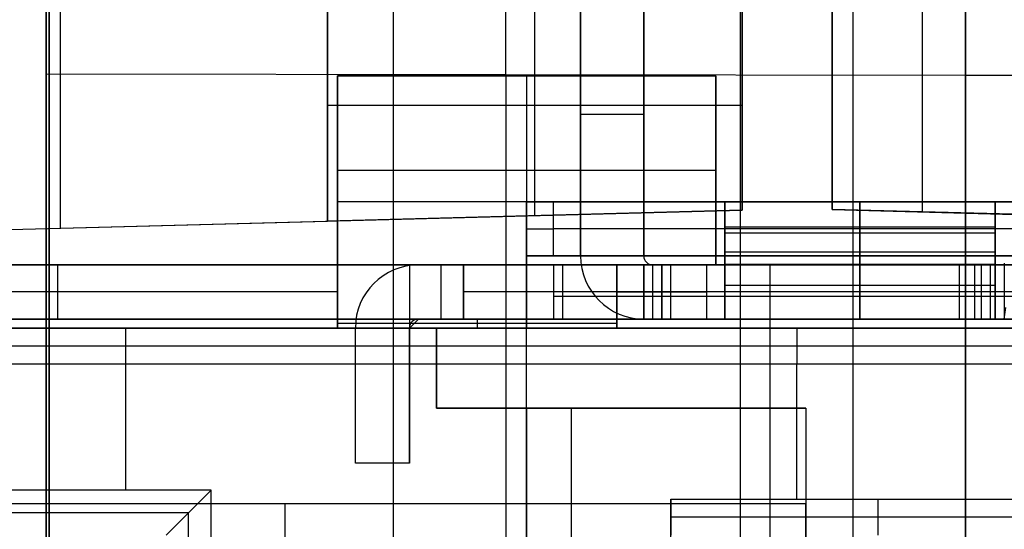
# Model space of a CAD drawing. Extents: x -9 to 8, y 1 to 147.
# Tile 107 of 181: x -4.51 to 0.96, y 95.14 to 97.97. Entities that reach past the tile are written whole.
import ezdxf

# ---------------------------------------------------------------- set-up
doc = ezdxf.new("R2010")
doc.units = 0
doc.layers.add('DEFAULT', color=7, linetype='CONTINUOUS')

msp = doc.modelspace()

# ---------------------------------------------------------------- linework, layer by layer
at = {"layer": 'DEFAULT', "color": 7}
for p, q in [((-0.51, 113.8602, -86.3839), (-0.51, 64.874, -86.3839)), ((0.115, 113.8766, -86.3675), (0.115, 64.8576, -86.3675)), ((0.74, 113.8929, -86.3512), (0.74, 64.8413, -86.3512)), ((-0.51, 108.8312, -98.4118), (-0.51, 61.875, -98.4118)), ((-2.435, 108.7816, -98.4622), (-2.435, 61.9254, -98.4622)), ((-4.36, 108.7321, -98.5126), (-4.36, 61.9758, -98.5126)), ((-0.51, 107.6335, -95.1478), (-0.51, 71.1007, -95.1478)), ((-4.36, 97.6674, -100.7782), (-4.36, 102.6608, -101.2776)), ((-1.81, 97.6641, -100.845), (-1.81, 102.6608, -101.3447)), ((0.74, 97.6608, -100.9118), (0.74, 102.6608, -101.4118)), ((-4.36, 61.9758, -100.7782), (-4.36, 97.6674, -100.7782)), ((-4.36, 97.6674, -100.7782), (0.74, 97.6608, -100.9118)), ((-1.81, 97.6641, -100.845), (-1.81, 61.9091, -100.845)), ((0.74, 97.6608, -100.9118), (5.84, 97.6674, -100.7782)), ((0.74, 61.8423, -100.9118), (0.74, 97.6608, -100.9118))]:
    msp.add_line(p, q, dxfattribs=at)
at = {"layer": 'DEFAULT', "color": 254}
for p, q in [((-4.3443, 110.2689, -98.3037), (-4.3443, 69.6858, -98.3037)), ((-4.3443, 72.1866, -100.8046), (-4.3443, 107.768, -100.8046)), ((-4.2823, 102.7384, -17.8784), (-4.2823, 96.8125, -17.8784)), ((-0.4993, 96.9116, -17.7793), (-0.4993, 102.4134, -17.7793)), ((-1.395, 96.6576, -26.0801), (-1.395, 98.2276, -26.0801)), ((-1.395, 98.2276, -28.0801), (-1.395, 96.6576, -28.0801)), ((-1.395, 96.6576, -27.0801), (-1.395, 98.2276, -27.0801)), ((-1.045, 98.2276, -26.0801), (-1.045, 96.6576, -26.0801)), ((-1.045, 96.6576, -28.0801), (-1.045, 98.2276, -28.0801)), ((-1.045, 96.6576, -27.0801), (-1.045, 98.2276, -27.0801)), ((-0.4993, 98.1379, -19.0197), (-0.4993, 96.9116, -19.0197)), ((-1.6493, 96.8815, -19.0599), (-1.6493, 98.0978, -19.0599)), ((-2.7993, 96.8514, -20.8406), (-2.7993, 98.0576, -20.8406)), ((-2.7993, 98.0576, -19.1001), (-2.7993, 96.8514, -19.1001)), ((-2.7993, 96.8514, -19.9703), (-2.7993, 98.0576, -19.9703)), ((-2.745, 96.6076, -19.5001), (-2.745, 97.6576, -19.5001)), ((-2.745, 97.6576, -19.5001), (-2.745, 97.6576, -24.6501)), ((-2.745, 97.6576, -24.6501), (-2.745, 96.2576, -24.6501)), ((-2.745, 97.6576, -24.6501), (-0.645, 97.6576, -24.6501)), ((-0.645, 97.6576, -19.5001), (-2.745, 97.6576, -19.5001)), ((-2.745, 96.2576, -22.0751), (-2.745, 97.6576, -22.0751)), ((-0.645, 97.6576, -22.0751), (-2.745, 97.6576, -22.0751)), ((-1.695, 97.6576, -24.6501), (-1.695, 96.2576, -24.6501)), ((-1.695, 97.6576, -19.5001), (-1.695, 96.6076, -19.5001)), ((-1.695, 97.6576, -24.6501), (-1.695, 97.6576, -19.5001)), ((-0.645, 97.6576, -24.6501), (-0.645, 96.6076, -24.6501)), ((-0.645, 97.6576, -24.6501), (-0.645, 97.6576, -19.5001)), ((-0.645, 97.6576, -19.5001), (-0.645, 96.6076, -19.5001)), ((-0.645, 96.6076, -22.0751), (-0.645, 97.6576, -22.0751)), ((-2.7993, 97.4947, -19.1001), (-0.4993, 97.4947, -19.0197)), ((-2.7993, 97.4545, -19.1001), (-2.7993, 97.4545, -20.8406)), ((-1.395, 97.4426, -28.0801), (-1.395, 97.4426, -26.0801)), ((-1.045, 97.4426, -28.0801), (-1.395, 97.4426, -28.0801)), ((-1.045, 97.4426, -26.0801), (-1.395, 97.4426, -26.0801)), ((-1.045, 97.4426, -26.0801), (-1.045, 97.4426, -28.0801)), ((-0.645, 97.1326, -19.5001), (-2.745, 97.1326, -19.5001)), ((-0.645, 97.1326, -19.5001), (-0.645, 97.1326, -24.6501)), ((-2.745, 96.9576, -24.6501), (-2.745, 96.9576, -19.5001)), ((-0.645, 96.9576, -24.6501), (-2.745, 96.9576, -24.6501)), ((-1.695, 96.9576, -38.4501), (5.455, 96.9576, -38.4501)), ((-1.695, 96.6576, -35.1201), (-1.695, 96.9576, -35.1201)), ((-1.695, 96.9576, -35.1201), (-1.695, 96.9576, -38.4501)), ((-1.695, 96.9576, -35.1201), (-1.545, 96.9576, -34.9701)), ((-1.695, 96.6576, -36.9601), (-1.695, 96.9576, -36.9601)), ((-0.595, 96.9576, -36.7101), (-1.695, 96.9576, -36.7101)), ((-1.545, 96.9576, -34.9701), (5.305, 96.9576, -34.9701)), ((-1.545, 96.6576, -34.9701), (-1.545, 96.9576, -34.9701)), ((0.905, 96.9576, -36.1701), (-0.595, 96.9576, -36.1701)), ((-0.595, 96.9576, -36.1701), (-0.595, 96.9576, -36.3238)), ((-0.595, 96.9576, -36.3238), (-0.595, 96.9576, -37.5701)), ((-0.595, 96.9576, -37.5701), (0.905, 96.9576, -37.5701)), ((-0.595, 96.9576, -36.3238), (-0.595, 96.6576, -37.4435)), ((0.905, 96.9576, -36.3238), (-0.595, 96.9576, -36.3238)), ((-0.595, 96.9576, -36.1701), (-0.595, 96.6576, -36.1701)), ((-0.595, 96.6576, -37.5701), (-0.595, 96.9576, -37.5701)), ((-0.595, 96.9576, -36.3238), (-0.595, 96.6777, -36.2488)), ((-0.595, 96.6576, -36.247), (-0.595, 96.9576, -36.247)), ((-0.595, 96.7907, -36.947), (-0.595, 96.9576, -36.947)), ((0.155, 96.6093, -37.6237), (0.155, 96.9576, -36.3238)), ((0.155, 96.6576, -36.1701), (0.155, 96.9576, -36.1701)), ((0.155, 96.9576, -37.5701), (0.155, 96.6576, -37.5701)), ((0.155, 96.9576, -36.3238), (0.155, 96.6777, -36.2488)), ((0.905, 96.9576, -37.5701), (0.905, 96.9576, -36.3238)), ((0.905, 96.9576, -36.3238), (0.905, 96.9576, -36.1701)), ((0.905, 96.6576, -37.4435), (0.905, 96.9576, -36.3238)), ((0.905, 96.6576, -36.1701), (0.905, 96.9576, -36.1701)), ((0.905, 96.9576, -37.5701), (0.905, 96.6576, -37.5701)), ((0.905, 96.6777, -36.2488), (0.905, 96.9576, -36.3238)), ((5.455, 96.9576, -36.7101), (0.905, 96.9576, -36.7101)), ((0.905, 96.6576, -36.247), (0.905, 96.9576, -36.247)), ((0.905, 96.7907, -36.947), (0.905, 96.9576, -36.947)), ((-6.3793, 96.7576, -17.9333), (-0.4993, 96.9116, -17.7793)), ((-0.4993, 96.9116, -19.0197), (-2.7993, 96.8514, -19.1001)), ((-0.4993, 96.9116, -19.0197), (-0.4993, 96.9116, -17.7793)), ((-6.3793, 96.7576, -19.6671), (-2.7993, 96.8514, -19.6671)), ((-6.3443, 96.7585, -20.9334), (-2.7993, 96.8514, -20.8406)), ((-3.4393, 96.8346, -17.8563), (-3.4393, 96.8346, -20.8574)), ((-2.7993, 96.8514, -19.1001), (-2.7993, 96.8514, -20.8406)), ((0.905, 96.8177, -36.2863), (-0.595, 96.8177, -36.2863)), ((5.305, 96.8076, -34.9701), (-1.545, 96.8076, -34.9701)), ((-0.595, 96.8076, -36.2837), (-0.595, 96.8076, -36.1701)), ((0.905, 96.8076, -36.1701), (-0.595, 96.8076, -36.1701)), ((0.905, 96.8076, -37.5701), (-0.595, 96.8076, -37.5701)), ((-0.595, 96.8076, -37.5701), (-0.595, 96.8076, -36.8837)), ((0.905, 96.7835, -36.9738), (-0.595, 96.7835, -36.9738)), ((0.905, 96.8076, -36.1701), (0.905, 96.8076, -36.2837)), ((0.905, 96.8076, -36.8837), (0.905, 96.8076, -37.5701)), ((-1.695, 96.6076, -38.5001), (-1.695, 96.6576, -38.4501)), ((-1.695, 96.6576, -38.4501), (-1.695, 96.6576, -35.1201)), ((5.455, 96.6576, -38.4501), (-1.695, 96.6576, -38.4501)), ((-0.595, 96.6576, -36.7101), (-1.695, 96.6576, -36.7101)), ((-1.545, 96.6576, -34.9701), (5.305, 96.6576, -34.9701)), ((-1.395, 96.6576, -26.0801), (-1.395, 96.6576, -28.0801)), ((-1.045, 96.6576, -26.0801), (-1.045, 96.6576, -28.0801)), ((-0.595, 96.6777, -36.2488), (-0.595, 96.6576, -36.3238)), ((0.905, 96.6777, -36.2488), (-0.595, 96.6777, -36.2488)), ((-0.595, 96.6576, -36.3238), (-0.595, 96.6576, -37.4435)), ((-0.595, 96.6576, -36.1701), (-0.595, 96.6576, -36.3238)), ((0.905, 96.6576, -36.1701), (-0.595, 96.6576, -36.1701)), ((-0.595, 96.6576, -37.5701), (0.905, 96.6576, -37.5701)), ((-0.595, 96.6576, -37.4435), (-0.595, 96.6576, -37.5701)), ((-0.595, 96.6576, -37.4435), (-0.595, 96.6093, -37.6237)), ((-0.595, 96.6076, -36.5104), (-0.595, 96.6576, -36.3238)), ((-0.595, 96.6076, -36.9802), (-0.595, 96.6576, -36.9802)), ((0.155, 96.6777, -36.2488), (0.155, 96.3076, -37.6301)), ((0.905, 96.6576, -36.3238), (0.905, 96.6777, -36.2488)), ((0.905, 96.6576, -36.3238), (0.905, 96.6576, -37.4435)), ((0.905, 96.6576, -36.3238), (0.905, 96.6576, -36.1701)), ((0.905, 96.6576, -37.5701), (0.905, 96.6576, -37.4435)), ((0.905, 96.6576, -37.4435), (0.905, 96.6093, -37.6237)), ((0.905, 96.6076, -36.5104), (0.905, 96.6576, -36.3238)), ((0.905, 96.6076, -36.9802), (0.905, 96.6576, -36.9802)), ((5.455, 96.6576, -36.7101), (0.905, 96.6576, -36.7101)), ((-6.145, 96.6076, -18.4501), (5.455, 96.6076, -18.4501)), ((-2.745, 96.6076, -20.6751), (-6.1439, 96.6076, -20.6751)), ((-2.745, 96.6076, -20.9501), (-5.845, 96.6076, -20.9501)), ((-4.295, 96.3076, -20.9501), (-4.295, 96.6076, -20.9501)), ((-0.645, 96.6076, -19.5001), (-2.745, 96.6076, -19.5001)), ((-2.745, 96.6076, -19.5001), (-2.745, 96.6076, -20.9501)), ((-2.745, 96.3076, -20.9501), (-2.745, 96.6076, -20.9501)), ((-2.345, 96.6039, -33.0001), (-2.345, 96.2576, -33.0001)), ((-2.295, 96.6076, -34.0001), (-1.695, 96.6076, -34.0001)), ((-2.295, 96.6076, -33.0001), (-2.295, 96.6076, -34.0001)), ((-2.045, 96.6076, -33.0001), (-2.295, 96.6076, -33.0001)), ((-2.17, 96.6076, -34.0001), (-2.17, 96.3076, -34.0001)), ((-2.045, 96.6076, -28.5801), (-2.045, 96.6076, -33.0001)), ((-0.945, 96.6076, -28.5801), (-2.045, 96.6076, -28.5801)), ((-2.045, 96.6076, -33.0001), (-2.045, 96.3076, -33.0001)), ((-2.045, 96.6076, -28.5801), (-2.045, 96.3076, -28.5801)), ((5.455, 96.6076, -30.6251), (-2.045, 96.6076, -30.6251)), ((-2.045, 96.3076, -30.7901), (-2.045, 96.6076, -30.7901)), ((-1.695, 80.4076, -38.8001), (-1.695, 96.6076, -38.8001)), ((-1.695, 96.6076, -38.8001), (5.455, 96.6076, -38.8001)), ((-1.695, 96.6076, -34.0001), (-1.695, 96.6076, -38.0501)), ((-1.695, 80.4076, -38.5001), (-1.695, 96.6076, -38.5001)), ((-1.695, 96.3076, -38.0501), (-1.695, 96.6076, -38.0501)), ((-1.695, 96.6076, -34.0001), (-1.695, 96.3076, -34.0001)), ((-1.695, 96.6076, -38.5001), (5.455, 96.6076, -38.5001)), ((-1.695, 96.3076, -36.0251), (-1.695, 96.6076, -36.0251)), ((-1.545, 96.6076, -38.2001), (5.455, 96.6076, -38.2001)), ((-1.545, 96.6076, -38.2001), (-1.545, 96.3076, -38.2001)), ((-1.495, 96.6076, -28.5801), (-1.495, 96.3076, -28.5801)), ((-1.195, 96.6076, -20.9903), (-1.195, 96.3076, -20.9901)), ((-1.195, 96.6076, -24.6501), (-1.195, 96.6076, -20.9903)), ((-1.045, 96.6076, -24.6501), (-1.195, 96.6076, -24.6501)), ((-1.195, 96.6076, -24.6501), (-1.195, 96.2576, -24.6501)), ((-1.0274, 96.6076, -22.8202), (-1.195, 96.6076, -22.8202)), ((-1.195, 96.2576, -22.0751), (-1.195, 96.6076, -22.0751)), ((-1.045, 96.3076, -21.2501), (-1.045, 96.6076, -21.2501)), ((-1.045, 96.6076, -25.5801), (-0.945, 96.6076, -25.5801)), ((-1.045, 96.6076, -24.6501), (-1.045, 96.6076, -25.5801)), ((-0.645, 96.6076, -24.6501), (-1.045, 96.6076, -24.6501)), ((-1.045, 96.6076, -25.5801), (-1.045, 96.3076, -25.5801)), ((-1.045, 96.6076, -23.2001), (-1.045, 96.3076, -23.2001)), ((-1.045, 96.6076, -24.6501), (-1.045, 96.6076, -23.2001)), ((-1.045, 96.6076, -21.2501), (-1.045, 96.6076, -22.7501)), ((-1.045, 96.3076, -22.7501), (-1.045, 96.6076, -22.7501)), ((-1.045, 96.3076, -24.3901), (-1.045, 96.6076, -24.3901)), ((-1.045, 96.3076, -22.0001), (-1.045, 96.6076, -22.0001)), ((-0.995, 96.6076, -28.0801), (-0.945, 96.6076, -28.0801)), ((-0.995, 96.6076, -26.0801), (-0.995, 96.6076, -28.0801)), ((-0.945, 96.6076, -26.0801), (-0.995, 96.6076, -26.0801)), ((-0.995, 96.3076, -25.5801), (-0.995, 96.6076, -25.5801)), ((-0.945, 96.6076, -28.0801), (-0.945, 96.3076, -28.0801)), ((-0.945, 96.6076, -28.5801), (-0.945, 96.3076, -28.5801)), ((-0.945, 96.6076, -25.5801), (-0.945, 96.3076, -25.5801)), ((-0.945, 96.3076, -26.0801), (-0.945, 96.6076, -26.0801)), ((-0.92, 96.6076, -22.8979), (-0.92, 96.6076, -23.0522)), ((-0.895, 96.6076, -23.0501), (-0.645, 96.6076, -23.0501)), ((-0.895, 96.3076, -23.0501), (-0.895, 96.6076, -23.0501)), ((-0.895, 96.6076, -22.9001), (-0.645, 96.6076, -22.9001)), ((-0.895, 96.3076, -22.9001), (-0.895, 96.6076, -22.9001)), ((-0.695, 96.3076, -28.3301), (-0.695, 96.6076, -28.3301)), ((-0.695, 96.3076, -25.8301), (-0.695, 96.6076, -25.8301)), ((5.305, 96.6076, -22.9001), (-0.645, 96.6076, -22.9001)), ((-0.645, 96.6076, -22.9001), (-0.645, 96.6076, -19.5001)), ((5.455, 96.6076, -23.0501), (-0.645, 96.6076, -23.0501)), ((-0.645, 96.6076, -23.0501), (-0.645, 96.6076, -24.6501)), ((-0.645, 96.6076, -22.9001), (-0.645, 96.6076, -23.0501)), ((0.7937, 96.6076, -20.6751), (-0.645, 96.6076, -20.6751)), ((-0.595, 96.6326, -37.5368), (-0.595, 96.6326, -36.4171)), ((-0.595, 96.6093, -37.6237), (-0.595, 96.6076, -37.6366)), ((0.905, 96.6093, -37.6237), (-0.595, 96.6093, -37.6237)), ((-0.595, 96.6076, -36.1801), (0.905, 96.6076, -36.1801)), ((-0.595, 96.6076, -36.5104), (-0.595, 96.6076, -36.1801)), ((-0.595, 96.6076, -37.6366), (-0.595, 96.6076, -36.5104)), ((0.905, 96.6076, -37.6366), (-0.595, 96.6076, -37.6366)), ((-0.595, 96.6076, -36.1801), (-0.595, 96.3076, -36.1801)), ((-0.595, 96.3076, -37.6301), (-0.595, 96.6076, -36.5104)), ((-0.345, 96.6076, -18.4501), (-0.345, 96.6076, -22.9001)), ((0.155, 96.3076, -36.1801), (0.155, 96.6076, -36.1801)), ((0.955, 96.6076, -18.9001), (0.705, 96.6076, -18.9001)), ((0.705, 96.6076, -18.9001), (0.705, 96.3076, -18.9001)), ((0.705, 96.6076, -18.9001), (0.88, 96.6076, -22.4001)), ((0.7925, 96.3076, -20.6501), (0.7925, 96.6076, -20.6501)), ((0.83, 96.3076, -18.9001), (0.83, 96.6076, -18.9001)), ((0.88, 96.6076, -22.4001), (2.73, 96.6076, -22.4001)), ((0.88, 96.3076, -22.4001), (0.88, 96.6076, -22.4001)), ((0.905, 96.6326, -37.5368), (0.905, 96.6326, -36.4171)), ((0.905, 96.6076, -36.1801), (0.905, 96.6076, -36.5104)), ((0.905, 96.6076, -36.5104), (0.905, 96.6076, -37.6366)), ((0.905, 96.3076, -36.1801), (0.905, 96.6076, -36.1801)), ((0.905, 96.6076, -36.5104), (0.905, 96.3076, -37.6301)), ((0.955, 96.6076, -18.9001), (0.9564, 96.6167, -18.9287)), ((2.655, 96.6076, -18.9001), (0.955, 96.6076, -18.9001)), ((0.955, 96.6076, -18.9001), (0.955, 96.3076, -18.9001)), ((-0.595, 96.3076, -36.9051), (-0.595, 96.5019, -36.9051)), ((0.905, 96.4927, -36.9395), (-0.595, 96.4927, -36.9395)), ((0.905, 96.3076, -36.9051), (0.905, 96.5019, -36.9051)), ((-2.745, 96.4576, -20.9501), (-5.845, 96.4576, -20.9501)), ((-2.045, 96.4576, -28.5801), (-2.045, 96.4576, -33.0001)), ((-0.945, 96.4576, -28.5801), (-2.045, 96.4576, -28.5801)), ((-1.695, 96.4576, -34.0001), (-1.695, 96.4576, -38.0501)), ((5.7578, 96.4326, -38.2001), (-1.545, 96.4326, -38.2001)), ((-1.195, 96.4326, -24.6501), (-1.195, 96.4326, -20.9902)), ((-0.945, 96.4576, -25.5801), (-1.045, 96.4576, -25.5801)), ((-1.045, 96.4576, -23.2001), (-1.045, 96.4576, -25.5801)), ((-1.045, 96.4576, -21.2501), (-1.045, 96.4576, -22.7501)), ((5.305, 96.4576, -22.9001), (-0.895, 96.4576, -22.9001)), ((5.7578, 96.4326, -23.0501), (-0.895, 96.4326, -23.0501)), ((0.905, 96.4576, -36.1801), (-0.595, 96.4576, -36.1801)), ((-0.595, 96.4576, -37.0703), (-0.595, 96.4576, -36.1801)), ((0.955, 96.4576, -18.9001), (0.705, 96.4576, -18.9001)), ((0.88, 96.4576, -22.4001), (0.705, 96.4576, -18.9001)), ((2.73, 96.4576, -22.4001), (0.88, 96.4576, -22.4001)), ((0.905, 96.4576, -36.1801), (0.905, 96.4576, -37.0703)), ((0.955, 96.3076, -18.9001), (0.965, 96.3709, -19.1008)), ((5.455, 96.3076, -18.4501), (-6.145, 96.3076, -18.4501)), ((-2.745, 96.3076, -20.6751), (-6.1439, 96.3076, -20.6751)), ((-5.845, 96.3076, -20.9501), (-2.745, 96.3076, -20.9501)), ((-2.745, 96.3076, -19.5001), (-1.195, 96.3076, -19.5001)), ((-2.745, 96.3076, -20.9501), (-2.745, 96.3076, -19.5001)), ((-2.745, 96.2576, -19.5001), (-2.745, 96.3076, -19.5001)), ((-1.195, 96.2826, -19.5001), (-2.745, 96.2826, -19.5001)), ((-2.295, 96.3076, -33.0001), (-2.345, 96.2576, -33.0001)), ((-1.695, 96.3076, -34.0001), (-2.295, 96.3076, -34.0001)), ((-2.045, 96.3076, -33.0001), (-2.295, 96.3076, -33.0001)), ((-2.295, 96.3076, -33.0001), (-2.295, 96.3076, -34.0001)), ((-2.045, 96.3076, -28.5801), (-2.045, 96.3076, -33.0001)), ((-0.945, 96.3076, -28.5801), (-2.045, 96.3076, -28.5801)), ((5.455, 96.3076, -30.6251), (-2.045, 96.3076, -30.6251)), ((-1.97, 96.3076, -19.5001), (-1.97, 96.2576, -19.5001)), ((-1.695, 96.3076, -34.0001), (-1.695, 96.3076, -38.0501)), ((-1.545, 96.3076, -38.2001), (5.455, 96.3076, -38.2001)), ((-1.195, 96.3076, -19.5001), (-1.195, 96.3076, -20.9901)), ((-1.195, 96.3076, -19.5001), (-1.195, 96.2576, -19.5001)), ((0.7937, 96.3076, -20.6751), (-1.195, 96.3076, -20.6751)), ((-1.045, 96.3076, -21.2501), (-1.045, 96.3076, -22.7501)), ((-1.045, 96.3076, -22.7501), (-0.895, 96.3076, -22.9001)), ((-1.045, 96.3076, -25.5801), (-0.945, 96.3076, -25.5801)), ((-1.045, 96.3076, -25.5801), (-1.045, 96.3076, -23.2001)), ((-1.045, 96.3076, -26.0801), (-0.945, 96.3076, -26.0801)), ((-1.045, 96.3076, -28.0801), (-1.045, 96.3076, -26.0801)), ((-0.945, 96.3076, -28.0801), (-1.045, 96.3076, -28.0801)), ((-0.895, 96.3076, -22.9001), (5.305, 96.3076, -22.9001)), ((5.455, 96.3076, -23.0501), (-0.895, 96.3076, -23.0501)), ((-0.595, 96.3076, -36.1801), (0.905, 96.3076, -36.1801)), ((-0.595, 96.3076, -37.6301), (0.905, 96.3076, -37.6301)), ((-0.595, 96.3076, -36.1801), (-0.595, 96.3076, -37.6301)), ((-0.345, 96.3076, -22.9001), (-0.345, 96.3076, -18.4501)), ((0.705, 96.3076, -18.9001), (0.955, 96.3076, -18.9001)), ((0.88, 96.3076, -22.4001), (0.705, 96.3076, -18.9001)), ((2.73, 96.3076, -22.4001), (0.88, 96.3076, -22.4001)), ((0.905, 96.3076, -37.6301), (0.905, 96.3076, -36.1801)), ((0.955, 96.3076, -18.9001), (2.655, 96.3076, -18.9001)), ((-2.195, 96.2576, -31.8501), (-6.145, 96.2576, -31.8501)), ((-6.145, 96.2576, -18.4001), (5.455, 96.2576, -18.4001)), ((-6.145, 96.2576, -18.1001), (5.455, 96.2576, -18.1001)), ((5.255, 96.2576, -28.4251), (-6.145, 96.2576, -28.4251)), ((-5.645, 96.2576, -18.6501), (5.255, 96.2576, -18.6501)), ((-3.92, 96.2576, -31.8501), (-3.92, 95.3576, -31.8501)), ((-1.195, 96.2576, -19.5001), (-2.745, 96.2576, -19.5001)), ((-2.745, 96.2576, -19.5001), (-2.745, 96.2576, -24.6501)), ((-2.745, 96.2576, -24.6501), (-1.195, 96.2576, -24.6501)), ((-2.645, 95.5076, -34.0001), (-2.645, 96.2576, -34.0001)), ((-2.645, 95.5076, -33.0001), (-2.645, 96.2576, -33.0001)), ((-2.645, 96.2576, -34.0001), (-2.645, 96.2576, -33.0001)), ((-2.645, 95.5076, -33.5001), (-2.645, 96.2576, -33.5001)), ((-2.345, 96.2576, -34.0001), (-2.345, 95.5076, -34.0001)), ((-2.345, 96.2576, -33.0001), (-2.345, 95.5076, -33.0001)), ((-2.345, 96.2576, -34.0001), (-2.345, 96.2576, -33.0001)), ((-2.345, 95.5076, -33.5001), (-2.345, 96.2576, -33.5001)), ((5.255, 96.2576, -38.2001), (-2.195, 96.2576, -38.2001)), ((-2.195, 96.2576, -38.2001), (-2.195, 96.2576, -31.8501)), ((-2.195, 96.2576, -31.8501), (-2.195, 95.8126, -31.8501)), ((-2.195, 96.0576, -38.4001), (-2.195, 96.2576, -38.2001)), ((-2.195, 95.8126, -35.1251), (-2.195, 96.2576, -35.1251)), ((-1.195, 96.2576, -24.6501), (-1.195, 96.2576, -19.5001)), ((-0.445, 96.2576, -18.6501), (-0.445, 96.2576, -38.2001)), ((-0.345, 96.2576, -18.4001), (-0.345, 94.8576, -18.4001)), ((-0.345, 96.2576, -18.1001), (-0.345, 94.8576, -18.1001)), ((-0.1952, 96.2576, -18.6501), (-0.1952, 96.0576, -18.4501)), ((5.2549, 96.1576, -18.5501), (-5.6452, 96.1576, -18.5501)), ((5.255, 96.1576, -38.3001), (-2.195, 96.1576, -38.3001)), ((5.2549, 96.0576, -18.4501), (-5.6453, 96.0576, -18.4501)), ((-2.345, 96.0576, -34.0001), (-2.645, 96.0576, -34.0001)), ((-2.345, 96.0576, -33.0001), (-2.645, 96.0576, -33.0001)), ((-2.195, 96.0576, -38.4001), (-2.195, 95.8126, -38.4001)), ((5.255, 96.0576, -38.4001), (-2.195, 96.0576, -38.4001)), ((-0.1952, 95.3076, -18.4501), (-0.1952, 96.0576, -18.4501)), ((-2.195, 96.0351, -31.8501), (-2.195, 96.0351, -38.4001)), ((-2.645, 95.8826, -34.0001), (-2.645, 95.8826, -33.0001)), ((-2.345, 95.8826, -33.0001), (-2.345, 95.8826, -34.0001)), ((-2.195, 95.8126, -38.4001), (-0.145, 95.8126, -38.4001)), ((-2.195, 95.8126, -31.8501), (-2.195, 95.8126, -38.4001)), ((-2.195, 95.8126, -31.8501), (-1.695, 95.8126, -31.8501)), ((-0.145, 95.8126, -35.1251), (-2.195, 95.8126, -35.1251)), ((-1.695, 95.8126, -31.8501), (-1.695, 94.7576, -31.8501)), ((-0.145, 95.8126, -34.6001), (-1.695, 95.8126, -34.6001)), ((-1.695, 95.8126, -34.6001), (-1.695, 95.8126, -31.8501)), ((-1.695, 95.8126, -34.6001), (-1.695, 94.7576, -34.6001)), ((-1.695, 94.7576, -33.2251), (-1.695, 95.8126, -33.2251)), ((-1.445, 93.7159, -34.6001), (-1.445, 95.8126, -34.6001)), ((-1.17, 95.8126, -38.4001), (-1.17, 95.8126, -34.6001)), ((-0.145, 95.8126, -38.4001), (-0.145, 91.6776, -38.4001)), ((-0.145, 95.8126, -34.6001), (-0.145, 93.7159, -34.6001)), ((-0.145, 95.8126, -38.4001), (-0.145, 95.8126, -34.6001)), ((-2.345, 95.5076, -34.0001), (-2.645, 95.5076, -34.0001)), ((-2.345, 95.5076, -33.0001), (-2.645, 95.5076, -33.0001)), ((-2.645, 95.5076, -34.0001), (-2.645, 95.5076, -33.0001)), ((-2.345, 95.5076, -33.5001), (-2.645, 95.5076, -33.5001)), ((-2.495, 95.5076, -33.0001), (-2.495, 95.5076, -34.0001)), ((-2.345, 95.5076, -33.0001), (-2.345, 95.5076, -34.0001)), ((-3.445, 95.3576, -31.8501), (-5.695, 95.3576, -31.8501)), ((-3.445, 95.3576, -31.8501), (-3.695, 95.1076, -31.3501)), ((-3.445, 93.5076, -31.8501), (-3.445, 95.3576, -31.8501)), ((-0.145, 95.2826, -37.2501), (-4.925, 95.2826, -37.2501)), ((-0.145, 95.2826, -37.7501), (-4.925, 95.2826, -37.7501)), ((-0.145, 95.2826, -37.5001), (-4.925, 95.2826, -37.5001)), ((-3.035, 94.7826, -37.2501), (-3.035, 95.2826, -37.2501)), ((-3.035, 94.7826, -37.7501), (-3.035, 95.2826, -37.7501)), ((-2.535, 95.2826, -37.2501), (-2.535, 95.2826, -37.7501)), ((-1.695, 95.2851, -31.8501), (-1.695, 95.2851, -34.6001)), ((-0.895, 94.6576, -18.4501), (-0.895, 95.3076, -18.4501)), ((-0.895, 95.3076, -18.4501), (1.405, 95.3076, -18.4501)), ((-0.895, 95.3076, -18.4501), (-0.895, 95.1076, -18.6501)), ((-0.145, 95.2826, -37.7501), (-0.145, 94.7826, -37.7501)), ((-0.145, 95.2826, -37.2501), (-0.145, 95.2826, -37.7501)), ((-0.145, 94.7826, -37.2501), (-0.145, 95.2826, -37.2501)), ((0.255, 95.1076, -18.6501), (0.255, 95.3076, -18.4501)), ((-3.57, 95.2326, -31.6001), (-5.57, 95.2326, -31.6001)), ((-3.57, 93.5076, -31.6001), (-3.57, 95.2326, -31.6001)), ((1.405, 95.2076, -18.5501), (-0.895, 95.2076, -18.5501))]:
    msp.add_line(p, q, dxfattribs=at)
at = {"layer": 'DEFAULT', "color": 9}
for p, q in [((0.0007, 102.4134, -17.7793), (0.0007, 96.9147, -17.7793)), ((0.0007, 96.9147, -19.0793), (0.0007, 102.4134, -19.0793)), ((0.5007, 102.4134, -19.0924), (0.5007, 96.9017, -19.0924)), ((0.0007, 96.9147, -17.7793), (6.0007, 96.7576, -17.9365)), ((0.0007, 96.9147, -17.7793), (0.0007, 96.9147, -19.0793)), ((1.0007, 96.8886, -19.1055), (0.0007, 96.9147, -19.0793))]:
    msp.add_line(p, q, dxfattribs=at)
at = {"layer": 'DEFAULT', "color": 254, "extrusion": (1, -1.86342e-15, 4.37114e-08)}
for radius in [0.35, 0.05]:
    msp.add_arc((96.6076, -38.4501, -1.695), radius, 270, 0, dxfattribs=at)
at = {"layer": 'DEFAULT', "color": 254, "extrusion": (-4.72625e-17, 1, 4.37114e-08)}
for centre, radius, start, end in [((1.545, -35.1201, 96.9576), 0.15, 360, 90), ((1.545, -38.0501, 96.6076), 0.15, 270, 360), ((1.345, -21.2501, 96.6076), 0.3, 120, 179.988), ((0.895, -22.7501, 96.6076), 0.15, 270, 360), ((1.3451, -21.25, 96.3076), 0.3001, 120, 180.0177), ((0.895, -22.7501, 96.3076), 0.15, 270, 360), ((0.945, -28.3301, 96.3076), 0.25, 90, 270)]:
    msp.add_arc(centre, radius, start, end, dxfattribs=at)
at = {"layer": 'DEFAULT', "color": 254, "extrusion": (0, 1, 4.37114e-08)}
for centre, radius, start, end in [((1.545, -35.1201, 96.8076), 0.15, 360, 90), ((1.545, -38.0501, 96.4576), 0.15, 270, 360), ((1.345, -21.2501, 96.4576), 0.3, 119.9972, 180), ((0.895, -23.2001, 96.4576), 0.15, 360, 90), ((0.895, -22.7501, 96.4576), 0.15, 270, 360), ((0.945, -28.3301, 96.4576), 0.25, 90, 270), ((0.945, -25.8301, 96.4576), 0.25, 90, 270)]:
    msp.add_arc(centre, radius, start, end, dxfattribs=at)
at = {"layer": 'DEFAULT', "color": 254, "extrusion": (4.16814e-09, 1, 4.20958e-08)}
msp.add_arc((1.545, -35.1201, 96.6576), 0.15, 360, 90, dxfattribs=at)
at = {"layer": 'DEFAULT', "color": 254, "extrusion": (-4.35311e-08, -4.33146e-08, 1)}
msp.add_arc((-1.045, 96.6576, -28.0801), 0.35, 180, 270, dxfattribs=at)
at = {"layer": 'DEFAULT', "color": 254, "extrusion": (-4.37114e-08, -4.37114e-08, 1)}
for centre, radius, start, end in [((-1.045, 96.6576, -26.0801), 0.35, 180, 270), ((-1.045, 96.6576, -27.0801), 0.35, 180, 270), ((-0.995, 96.6576, -26.0801), 0.05, 180, 270), ((-0.995, 96.6576, -27.0801), 0.05, 180, 270), ((-2.295, 96.2576, -33.5001), 0.35, 90, 180), ((-2.295, 96.2576, -33.5001), 0.05, 90, 180)]:
    msp.add_arc(centre, radius, start, end, dxfattribs=at)
at = {"layer": 'DEFAULT', "color": 254, "extrusion": (-4.38376e-08, -4.30801e-08, 1)}
msp.add_arc((-0.995, 96.6576, -28.0801), 0.05, 180, 270, dxfattribs=at)
at = {"layer": 'DEFAULT', "color": 254, "extrusion": (-4.29906e-08, -4.50501e-08, 1)}
msp.add_arc((-2.295, 96.2576, -34.0001), 0.35, 90, 180, dxfattribs=at)
at = {"layer": 'DEFAULT', "color": 254, "extrusion": (-4.21543e-08, -4.21542e-08, 1)}
msp.add_arc((-2.295, 96.2576, -33.0001), 0.35, 90, 180, dxfattribs=at)
at = {"layer": 'DEFAULT', "color": 254, "extrusion": (2.85778e-13, 1, 4.37116e-08)}
msp.add_arc((1.3493, -21.2526, 96.6076), 0.3043, 120.467, 179.521, dxfattribs=at)
at = {"layer": 'DEFAULT', "color": 254, "extrusion": (-6.94438e-11, 1, 4.36975e-08)}
msp.add_arc((0.895, -23.2001, 96.6076), 0.15, 360, 90, dxfattribs=at)
at = {"layer": 'DEFAULT', "color": 254, "extrusion": (-5.49129e-17, 1, 4.38864e-08)}
msp.add_arc((0.945, -28.3301, 96.6076), 0.25, 90, 270, dxfattribs=at)
at = {"layer": 'DEFAULT', "color": 254, "extrusion": (-2.84725e-14, 1, 4.37814e-08)}
msp.add_arc((0.945, -25.8301, 96.6076), 0.25, 90, 270, dxfattribs=at)
at = {"layer": 'DEFAULT', "color": 254, "extrusion": (1, 6.49201e-08, 4.26988e-08)}
msp.add_arc((96.6576, -37.6366, -0.595), 0.05, 165, 180, dxfattribs=at)
at = {"layer": 'DEFAULT', "color": 254, "extrusion": (1, 0, 4.37114e-08)}
for centre, radius, start, end in [((96.2576, -18.4501, -0.345), 0.35, 0, 90), ((96.6576, -37.6366, 0.155), 0.05, 165, 180), ((96.2576, -18.4501, -0.345), 0.05, 0, 90)]:
    msp.add_arc(centre, radius, start, end, dxfattribs=at)
at = {"layer": 'DEFAULT', "color": 254, "extrusion": (1, 9.94582e-08, 3.24262e-08)}
msp.add_arc((96.6576, -37.6366, 0.905), 0.05, 165, 180, dxfattribs=at)
at = {"layer": 'DEFAULT', "color": 254, "extrusion": (-4.26248e-08, -3.8278e-08, 1)}
msp.add_arc((-2.295, 96.2576, -33.0001), 0.05, 90, 180, dxfattribs=at)
at = {"layer": 'DEFAULT', "color": 254, "extrusion": (-4.2479e-08, -4.62489e-08, 1)}
msp.add_arc((-2.295, 96.2576, -34.0001), 0.05, 90, 180, dxfattribs=at)
at = {"layer": 'DEFAULT', "color": 254, "extrusion": (-4.58537e-11, 1, 4.37739e-08)}
msp.add_arc((1.545, -38.0501, 96.3076), 0.15, 270, 360, dxfattribs=at)
at = {"layer": 'DEFAULT', "color": 254, "extrusion": (-5.21069e-12, 1, 4.36854e-08)}
msp.add_arc((0.895, -23.2001, 96.3076), 0.15, 360, 90, dxfattribs=at)
at = {"layer": 'DEFAULT', "color": 254, "extrusion": (-4.72638e-17, 1, 4.37114e-08)}
msp.add_arc((0.945, -25.8301, 96.3076), 0.25, 90, 270, dxfattribs=at)
at = {"layer": 'DEFAULT', "color": 254, "extrusion": (5.49405e-14, 1, 4.37114e-08)}
msp.add_arc((0.945, -28.3301, 96.3076), 0.25, 90, 270, dxfattribs=at)
at = {"layer": 'DEFAULT', "color": 254, "extrusion": (-3.03636e-14, 1, 4.37114e-08)}
msp.add_arc((0.945, -25.8301, 96.3076), 0.25, 90, 270, dxfattribs=at)

doc.saveas('drawing.dxf')
